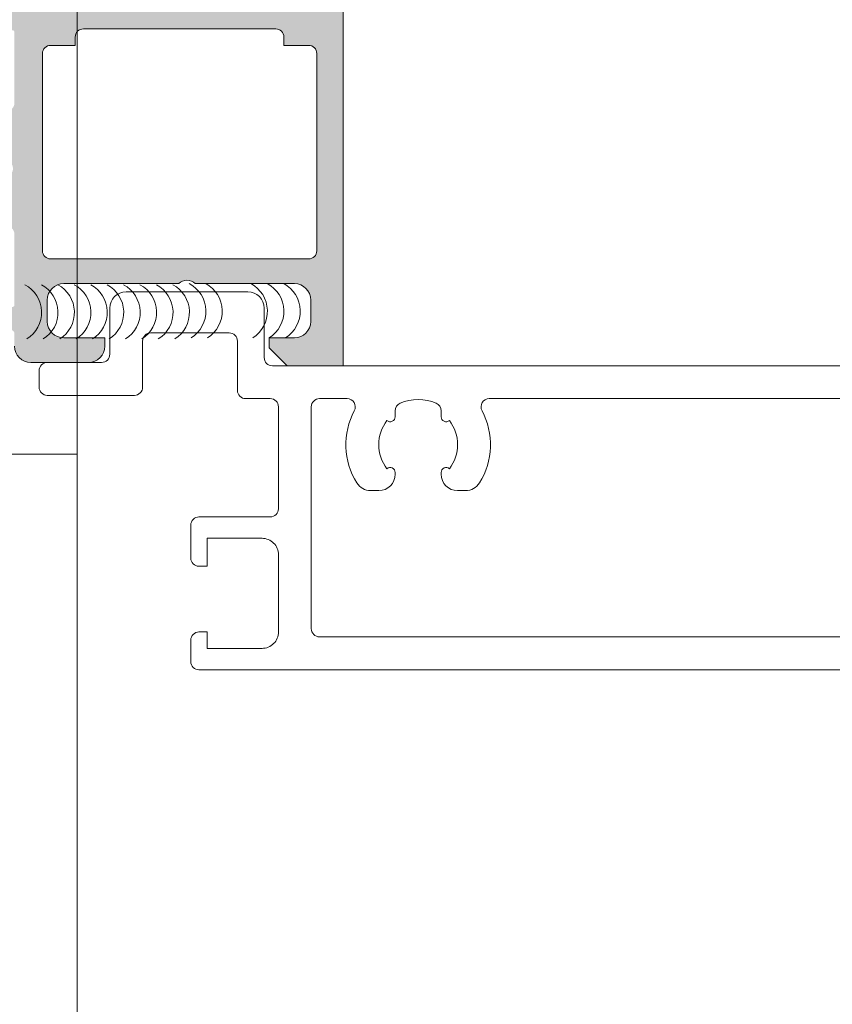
# Model space of a CAD drawing. Header units: millimetres. Extents: x 213386 to 506888, y 183055 to 450952.
# Tile 123 of 256: x 373104 to 373154, y 301549 to 301609. Entities that reach past the tile are written whole.
import ezdxf

# ---------------------------------------------------------------- set-up
doc = ezdxf.new("R2010")
doc.units = ezdxf.units.MM
doc.layers.add('FASÁDA DETAILNÍ', color=255, linetype='Continuous', lineweight=0)

msp = doc.modelspace()

# ---------------------------------------------------------------- hatches: boundary and pattern name
at = {"layer": 'FASÁDA DETAILNÍ'}
h = msp.add_hatch(color=256, dxfattribs=at)
edge = h.paths.add_edge_path()
edge.add_arc((373103.7001482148, 301591.8958485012), 0.120000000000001, 270.0000000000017, 360.00000000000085, ccw=False)
edge.add_line((373103.7001482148, 301591.7758485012), (373100.9401502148, 301591.7758485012))
edge.add_arc((373100.9401502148, 301591.4758485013), 0.3000000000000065, 450, 539.9999999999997)
edge.add_line((373100.6401502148, 301591.4758485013), (373100.6401502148, 301590.4958741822))
edge.add_arc((373100.9401502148, 301590.4958741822), 0.3000000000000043, 179.9999999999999, 270)
edge.add_line((373100.9401502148, 301590.1958741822), (373102.8201612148, 301590.1958741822))
edge.add_arc((373103.0877045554, 301590.1170070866), 0.2789255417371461, 88.83712992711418, 163.575405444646, ccw=False)
edge.add_line((373103.0933652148, 301590.3958751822), (373103.5469592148, 301590.3958751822))
edge.add_arc((373103.5526276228, 301590.1170377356), 0.2788950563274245, 16.419876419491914, 91.16458937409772, ccw=False)
edge.add_line((373103.8201482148, 301590.1958741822), (373103.8201482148, 301589.3956994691))
edge.add_arc((373104.8201482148, 301589.3956994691), 0.9999999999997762, 179.9999999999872, 269.9999999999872)
edge.add_line((373104.8201482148, 301588.3956994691), (373108.3201555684, 301588.3956994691))
edge.add_arc((373108.3201357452, 301589.3957192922), 1.000019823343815, 270.0011357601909, 359.9988642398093)
edge.add_line((373109.3201555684, 301589.3956994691), (373109.3201555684, 301589.8956994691))
edge.add_line((373109.3201555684, 301589.8956994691), (373106.8201555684, 301589.8956994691))
edge.add_arc((373106.8202009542, 301590.8957448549), 1.000045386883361, 180.0026002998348, 269.99739970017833, ccw=False)
edge.add_line((373105.8201555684, 301590.8956994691), (373105.8201555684, 301592.1957177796))
edge.add_arc((373106.8202080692, 301592.1956652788), 1.000052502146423, 90.00300791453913, 179.9969920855, ccw=False)
edge.add_line((373106.8201555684, 301593.1957177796), (373113.8201555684, 301593.1957177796))
edge.add_arc((373114.3201555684, 301592.6705960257), 0.7250881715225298, 46.40381611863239, 133.5961838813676, ccw=False)
edge.add_line((373114.8201555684, 301593.1957177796), (373120.8542437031, 301593.1957177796))
edge.add_arc((373120.8541912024, 301592.1956652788), 1.000052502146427, 360.0030079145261, 449.9969920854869, ccw=False)
edge.add_line((373121.8542437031, 301592.1957177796), (373121.8542437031, 301590.8956994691))
edge.add_arc((373120.8541983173, 301590.8957448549), 1.000045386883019, 270.00260029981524, 359.9973997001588, ccw=False)
edge.add_line((373120.8542437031, 301589.8956994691), (373119.3201555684, 301589.8956994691))
edge.add_line((373119.3201555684, 301589.8956994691), (373119.3201555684, 301589.2956933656))
edge.add_line((373119.3201555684, 301589.2956933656), (373120.4201616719, 301588.1957177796))
edge.add_line((373120.4201616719, 301588.1957177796), (373123.8201555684, 301588.1957177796))
edge.add_line((373123.8201555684, 301588.1957177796), (373123.8201555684, 301615.1956185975))
edge.add_line((373123.8201555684, 301615.1956185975), (373120.4201616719, 301615.1956185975))
edge.add_line((373120.4201616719, 301615.1956185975), (373119.3201555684, 301614.0956430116))
edge.add_line((373119.3201555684, 301614.0956430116), (373119.3201555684, 301613.495636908))
edge.add_line((373119.3201555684, 301613.495636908), (373120.8542437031, 301613.495636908))
edge.add_arc((373120.8541983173, 301612.4955915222), 1.000045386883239, 360.0026002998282, 449.99739970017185, ccw=False)
edge.add_line((373121.8542437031, 301612.495636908), (373121.8542437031, 301611.1956185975))
edge.add_arc((373120.8541912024, 301611.1956710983), 1.000052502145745, 270.00300791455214, 359.99699208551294, ccw=False)
edge.add_line((373120.8542437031, 301610.1956185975), (373114.8201555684, 301610.1956185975))
edge.add_arc((373114.3201555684, 301610.7207403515), 0.7250881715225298, 226.4038161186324, 313.59618388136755, ccw=False)
edge.add_line((373113.8201555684, 301610.1956185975), (373106.8201555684, 301610.1956185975))
edge.add_arc((373106.8202080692, 301611.1956710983), 1.000052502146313, 180.0030079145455, 269.99699208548, ccw=False)
edge.add_line((373105.8201555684, 301611.1956185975), (373105.8201555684, 301612.495636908))
edge.add_arc((373106.8202009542, 301612.4955915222), 1.000045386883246, 90.0026002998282, 179.9973997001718, ccw=False)
edge.add_line((373106.8201555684, 301613.495636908), (373109.3201555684, 301613.495636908))
edge.add_line((373109.3201555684, 301613.495636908), (373109.3201555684, 301613.995636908))
edge.add_arc((373108.3201357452, 301613.9956170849), 1.000019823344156, 360.0011357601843, 449.9988642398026)
edge.add_line((373108.3201555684, 301614.995636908), (373103.8201555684, 301614.995636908))
edge.add_arc((373103.8201452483, 301614.4956472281), 0.4999896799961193, 449.9988173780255, 540.0011826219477)
edge.add_line((373103.3201555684, 301614.495636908), (373103.3201555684, 301613.495636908))
edge.add_line((373103.3201555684, 301613.495636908), (373104.1201586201, 301613.495636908))
edge.add_line((373104.1201586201, 301613.495636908), (373104.1201586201, 301610.4956216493))
edge.add_arc((373103.8201509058, 301610.4956189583), 0.3000077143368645, 269.9994860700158, 360.00051393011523, ccw=False)
edge.add_arc((373103.5526276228, 301610.2744476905), 0.2788950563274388, 268.83541062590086, 343.5801235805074, ccw=False)
edge.add_line((373103.5469592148, 301609.9956102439), (373103.0933652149, 301609.9956102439))
edge.add_arc((373103.0877045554, 301610.2744783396), 0.2789255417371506, 196.4245945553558, 271.1628700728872, ccw=False)
edge.add_line((373102.8201612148, 301610.195611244), (373100.9401502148, 301610.195611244))
edge.add_arc((373100.9401502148, 301609.8956112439), 0.3000000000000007, 449.9999999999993, 539.9999999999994)
edge.add_line((373100.6401502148, 301609.8956112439), (373100.6401502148, 301608.9156369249))
edge.add_arc((373100.9401502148, 301608.9156369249), 0.3000000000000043, 180, 270)
edge.add_line((373100.9401502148, 301608.6156369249), (373103.7001482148, 301608.6156369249))
edge.add_arc((373103.7001482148, 301608.4956369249), 0.1200000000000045, 360, 449.9999999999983, ccw=False)
edge.add_line((373103.8201482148, 301608.4956369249), (373103.8201482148, 301604.195611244))
edge.add_arc((373103.3201482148, 301604.195611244), 0.4999999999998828, 270.0000000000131, 360.0000000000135, ccw=False)
edge.add_line((373103.3201482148, 301603.695611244), (373102.6201482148, 301603.695611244))
edge.add_line((373102.6201482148, 301603.695611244), (373100.2273278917, 301605.0771067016))
edge.add_arc((373100.1582679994, 301604.9574914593), 0.1381197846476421, 419.9999999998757, 547.7024374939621)
edge.add_arc((373104.9996192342, 301605.4051098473), 4.999999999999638, 185.3492280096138, 251.2905992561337)
edge.add_arc((373103.2353930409, 301600.1957427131), 0.5000000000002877, 288.7094007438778, 431.2905992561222, ccw=False)
edge.add_arc((373104.9996192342, 301594.9863755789), 4.999999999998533, 108.7094007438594, 174.6507719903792)
edge.add_arc((373100.1582679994, 301595.4339939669), 0.1381197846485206, 172.2975625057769, 299.9999999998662)
edge.add_line((373100.2273278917, 301595.3143787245), (373102.6201482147, 301596.6958741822))
edge.add_line((373102.6201482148, 301596.6958741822), (373103.3201482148, 301596.6958741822))
edge.add_arc((373103.3201482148, 301596.1958741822), 0.5000000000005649, 359.9999999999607, 449.99999999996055, ccw=False)
edge.add_line((373103.8201482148, 301596.1958741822), (373103.8201482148, 301591.8958485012))
edge = h.paths.add_edge_path(flags=16)
edge.add_arc((373121.7201494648, 301607.1956262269), 0.5, 360, 450, ccw=False)
edge.add_line((373122.2201494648, 301607.1956262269), (373122.2201494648, 301595.1957177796))
edge.add_arc((373121.7201494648, 301595.1957177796), 0.5, 270, 360, ccw=False)
edge.add_line((373121.7201494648, 301594.6957177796), (373106.0201677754, 301594.6957177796))
edge.add_arc((373106.0201677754, 301595.1957177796), 0.5, 180, 270, ccw=False)
edge.add_line((373105.5201677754, 301595.1957177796), (373105.5201677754, 301607.1956262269))
edge.add_arc((373106.0201677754, 301607.1956262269), 0.5, 90, 180, ccw=False)
edge.add_line((373106.0201677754, 301607.6956262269), (373107.5201677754, 301607.6956262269))
edge.add_line((373107.5201677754, 301607.6956262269), (373107.5201677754, 301608.1956262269))
edge.add_arc((373108.0201677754, 301608.1956262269), 0.5000000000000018, 90.0000000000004, 180, ccw=False)
edge.add_line((373108.0201677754, 301608.6956262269), (373119.7201494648, 301608.6956262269))
edge.add_arc((373119.7201494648, 301608.1956262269), 0.5, 360, 449.9999999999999, ccw=False)
edge.add_line((373120.2201494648, 301608.1956262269), (373120.2201494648, 301607.6956262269))
edge.add_line((373120.2201494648, 301607.6956262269), (373121.7201494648, 301607.6956262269))

# ---------------------------------------------------------------- linework, layer by layer
for p, q in [((373107.6382437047, 307967.1544280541), (373107.6382437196, 288952.6545279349)), ((373107.6382437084, 307967.1544280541), (373107.6382437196, 293752.6545279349)), ((373107.6382445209, 301650.3702173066), (373107.638243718, 301177.6545368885)), ((373123.8201555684, 301588.1957177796), (373123.8201555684, 301615.1956185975)), ((373108.0201677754, 301608.6956262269), (373119.7201494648, 301608.6956262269)), ((373107.5201677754, 301607.6956262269), (373107.5201677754, 301608.1956262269)), ((373120.2201494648, 301608.1956262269), (373120.2201494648, 301607.6956262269)), ((373106.0201677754, 301607.6956262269), (373107.5201677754, 301607.6956262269)), ((373120.2201494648, 301607.6956262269), (373121.7201494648, 301607.6956262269)), ((373105.5201677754, 301595.1957177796), (373105.5201677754, 301607.1956262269)), ((373122.2201494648, 301607.1956262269), (373122.2201494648, 301595.1957177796)), ((373121.7201494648, 301594.6957177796), (373106.0201677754, 301594.6957177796)), ((373106.8201555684, 301593.1957177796), (373113.8201555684, 301593.1957177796)), ((373114.8201555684, 301593.1957177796), (373120.8542437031, 301593.1957177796)), ((373105.8201555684, 301590.8956994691), (373105.8201555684, 301592.1957177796)), ((373121.8542437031, 301592.1957177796), (373121.8542437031, 301590.8956994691)), ((373109.3201555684, 301589.8956994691), (373106.8201555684, 301589.8956994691)), ((373109.3201555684, 301589.3956994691), (373109.3201555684, 301589.8956994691)), ((373120.8542437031, 301589.8956994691), (373119.3201555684, 301589.8956994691)), ((373119.3201555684, 301589.8956994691), (373119.3201555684, 301589.2956933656)), ((373119.3201555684, 301589.2956933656), (373120.4201616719, 301588.1957177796)), ((373104.8201482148, 301588.3956994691), (373108.3201555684, 301588.3956994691)), ((373120.4201616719, 301588.1957177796), (373123.8201555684, 301588.1957177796)), ((373101.6382437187, 301582.8073885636), (373107.6382437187, 301582.8073885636))]:
    msp.add_line(p, q, dxfattribs=at)
for points in [[(373238.0562961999, 301588.1957177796), (373119.5201555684, 301588.1957177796, -0.414213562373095), (373119.0201555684, 301588.6957177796), (373119.0201555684, 301591.6957177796, 0.414213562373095), (373118.0201555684, 301592.6957177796), (373110.620155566, 301592.6957177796, 0.4142135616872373), (373109.620155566, 301591.695717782), (373109.6201555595, 301588.8957177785, -0.4142135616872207), (373109.1201555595, 301588.3957177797), (373105.8201555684, 301588.3957177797, 0.414213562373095), (373105.3201555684, 301587.8957177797), (373105.3201555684, 301586.8957177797, 0.414213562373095), (373105.8201555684, 301586.3957177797), (373111.120157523, 301586.3957177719, 0.4142135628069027), (373111.6201575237, 301586.8957177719), (373111.6201575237, 301589.6957178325, -0.4142135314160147), (373112.1201575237, 301590.1957177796), (373116.8862066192, 301590.1957177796, -0.4142135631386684), (373117.3862066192, 301589.6957177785), (373117.3862066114, 301586.695717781, 0.4142135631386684), (373117.8862066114, 301586.1957177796), (373119.3862061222, 301586.1957177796, -0.414213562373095), (373119.8862061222, 301585.6957177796), (373119.8862061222, 301579.4958219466, -0.414213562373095), (373119.3862061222, 301578.9958219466), (373115.0495900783, 301578.9958219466, 0.4142140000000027), (373114.5495900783, 301578.4958219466), (373114.5495900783, 301576.4958199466, 0.4142009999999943), (373115.0495900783, 301575.9958199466), (373115.5495900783, 301575.9958199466), (373115.5495900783, 301577.6958199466), (373118.8862061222, 301577.6958199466, -0.4142140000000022), (373119.8862061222, 301576.6958199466), (373119.8862061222, 301571.9958199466, -0.4142140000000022), (373118.8862061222, 301570.9958199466), (373115.5495900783, 301570.9958199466), (373115.5495900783, 301571.9958199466), (373115.0495900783, 301571.9958199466, 0.4142200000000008), (373114.5495900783, 301571.4958279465), (373114.5495900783, 301570.1958169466, 0.4142140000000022), (373115.0495900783, 301569.6958169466), (373238.0562962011, 301569.6958172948, 0.4142135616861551)], [(373236.0562962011, 301571.6958172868), (373122.3862057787, 301571.695816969, -0.4142136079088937), (373121.8862057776, 301572.1958170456), (373121.8862078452, 301585.6957178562, -0.4142135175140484), (373122.3862078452, 301586.1957177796), (373124.0602655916, 301586.1957177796, -0.5657414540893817), (373124.5017616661, 301585.4610239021, 0.2677634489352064), (373124.6541210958, 301581.066306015, 0.2587771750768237), (373125.5024861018, 301580.5957177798), (373125.9869271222, 301580.5957177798, 0.414213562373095), (373126.9869271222, 301581.5957177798), (373126.9869271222, 301581.7016103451, 0.6451800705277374), (373126.488858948, 301581.9269301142, -0.3417320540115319), (373126.488858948, 301584.8645054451, 0.645180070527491), (373126.9869271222, 301585.0898252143), (373126.9869271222, 301585.4578768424, -0.2982166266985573), (373127.2869271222, 301585.9161344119, -0.2087121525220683), (373129.4869271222, 301585.9161344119, -0.29821662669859), (373129.7869271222, 301585.4578768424), (373129.7869271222, 301585.0898252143, 0.6451800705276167), (373130.2849952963, 301584.8645054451, -0.3417320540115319), (373130.2849952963, 301581.9269301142, 0.6451800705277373), (373129.7869271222, 301581.7016103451), (373129.7869271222, 301581.5957177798, 0.4142135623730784), (373130.7869271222, 301580.5957177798), (373131.2713681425, 301580.5957177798, 0.258777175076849), (373132.1197331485, 301581.066306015, 0.2677634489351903), (373132.2720925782, 301585.4610239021, -0.5657414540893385), (373132.7135886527, 301586.1957177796), (373226.7396346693, 301586.1957177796, -0.5657414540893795)]]:
    msp.add_lwpolyline(points, format="xyb", dxfattribs=at)
for centre, radius, start, end in [((373108.0201677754, 301608.1956262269), 0.5000000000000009, 90, 180), ((373119.7201494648, 301608.1956262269), 0.4999999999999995, 0, 90), ((373106.0201677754, 301607.1956262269), 0.5, 90, 180), ((373121.7201494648, 301607.1956262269), 0.5, 0, 90), ((373106.0201677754, 301595.1957177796), 0.5, 180, 270), ((373121.7201494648, 301595.1957177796), 0.5, 270, 0), ((373103.5641776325, 301591.4443081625), 1.906465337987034, 302.0320455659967, 62.03204556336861), ((373104.5641776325, 301591.4443081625), 1.906465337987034, 302.0320455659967, 62.03204556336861), ((373106.8202080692, 301592.1956652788), 1.000052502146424, 90.00300791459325, 179.9969920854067), ((373105.5641776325, 301591.4443081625), 1.906465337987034, 302.0320455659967, 62.03204556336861), ((373106.5641776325, 301591.4443081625), 1.906465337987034, 302.0320455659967, 62.03204556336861), ((373107.5641776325, 301591.4443081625), 1.906465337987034, 302.0320455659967, 62.03204556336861), ((373108.5641776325, 301591.4443081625), 1.906465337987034, 302.0320455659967, 62.03204556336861), ((373109.5641776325, 301591.4443081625), 1.906465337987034, 302.0320455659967, 62.03204556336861), ((373110.5641776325, 301591.4443081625), 1.906465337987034, 302.0320455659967, 62.03204556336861), ((373111.5641776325, 301591.4443081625), 1.906465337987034, 302.0320455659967, 62.03204556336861), ((373112.5641776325, 301591.4443081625), 1.906465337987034, 302.0320455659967, 62.03204556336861), ((373114.3201555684, 301592.6705960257), 0.7250881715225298, 46.40381611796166, 133.5961838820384), ((373113.5629787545, 301591.5119084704), 1.906465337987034, 302.0320455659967, 62.03204556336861), ((373114.5629787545, 301591.5119084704), 1.906465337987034, 302.0320455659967, 62.03204556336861), ((373117.3089787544, 301591.5119084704), 1.906465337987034, 302.0320455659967, 62.03204556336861), ((373118.3089787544, 301591.5119084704), 1.906465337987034, 302.0320455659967, 62.03204556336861), ((373119.3089787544, 301591.5119084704), 1.906465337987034, 302.0320455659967, 62.03204556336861), ((373120.8541912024, 301592.1956652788), 1.000052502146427, 0.00300791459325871, 89.99699208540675), ((373106.8202009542, 301590.8957448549), 1.000045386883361, 180.0026002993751, 269.9973996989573), ((373120.8541983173, 301590.8957448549), 1.000045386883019, 270.0026003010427, 359.9973997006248), ((373104.8201482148, 301589.3956994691), 0.9999999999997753, 180, 270), ((373108.3201357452, 301589.3957192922), 1.000019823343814, 270.0011357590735, 359.998864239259)]:
    msp.add_arc(centre, radius, start, end, dxfattribs=at)

doc.saveas('drawing.dxf')
